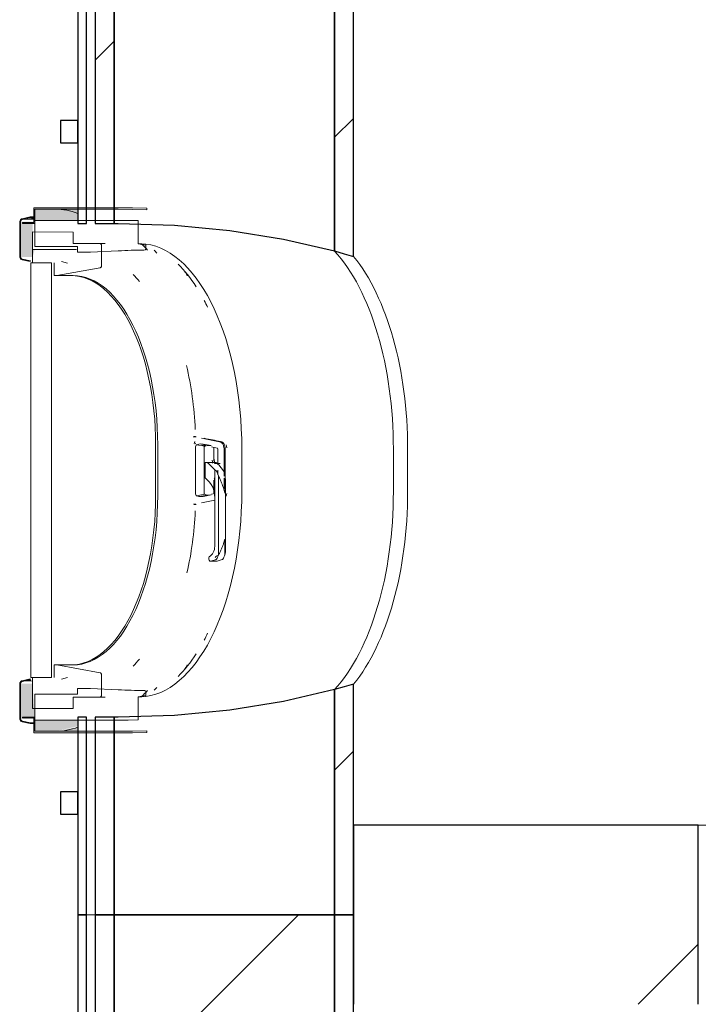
# Model space of a CAD drawing. Header units: centimetres. Extents: x 6036 to 22185, y 5782 to 11383.
# Tile 90 of 183: x 11009 to 11099, y 10270 to 10402. Entities that reach past the tile are written whole.
import ezdxf

# ---------------------------------------------------------------- set-up
doc = ezdxf.new("R2010")
doc.units = ezdxf.units.CM
for name, color, linetype, lineweight in [('A-COLS', 52, 'Continuous', 9), ('A-GENM', 13, 'Continuous', 9), ('S-BEAM', 12, 'Continuous', 9)]:
    doc.layers.add(name, color=color, linetype=linetype, lineweight=lineweight)

# ---------------------------------------------------------------- blocks, each defined once
blk = doc.blocks.new('GEMO_PanelElewacyjny_OknaGoradDol_Nowe - GEMO_PanelElewacyjny_Standard_240_-V41-7-01 ZestMeble')
at = {"layer": 'S-BEAM'}
h = blk.add_hatch(dxfattribs=at)
h.set_pattern_fill('FP_100', color=256, style=0, pattern_type=2)
h.set_pattern_definition([(135, (10161.887, -6003.758), (-21.2132, -21.2132), [])])
h.paths.add_polyline_path([(120, -453.92), (120, -451.38), (93.5, -451.38), (93.5, -453.92), (103.63, -453.92)])
h.paths.add_polyline_path([(120, -419.28), (89.06, -419.28), (89.8, -421.82), (120, -421.82)])
h.paths.add_polyline_path([(31.74, -419.28), (-30.94, -419.28), (-30.2, -421.82), (31, -421.82), (31.36, -420.54)])
h.paths.add_polyline_path([(27.3, -451.38), (-26.5, -451.38), (-26.5, -453.92), (27.3, -453.92)])
h.paths.add_polyline_path([(-88.26, -419.28), (-120, -419.28), (-120, -421.82), (-89, -421.82), (-88.64, -420.54)])
h.paths.add_polyline_path([(-92.7, -453.92), (-92.7, -451.38), (-120, -451.38), (-120, -453.92), (-98.48, -453.92)])
h = blk.add_hatch(dxfattribs=at)
h.set_pattern_fill('FP_99', color=256, style=0, pattern_type=2)
h.set_pattern_definition([(135, (10161.89, -6003.76), (-53.033, -53.033), []), (225, (10161.89, -6003.76), (53.033, -53.033), [])])
h.paths.add_polyline_path([(120, -451.38), (120, -421.82), (89.8, -421.82), (91.4, -428.66), (92.56, -435.85), (93.26, -443.28), (93.5, -451.38), (103.63, -451.38)])
h.paths.add_polyline_path([(31, -421.82), (-30.2, -421.82), (-28.6, -428.66), (-27.44, -435.85), (-26.74, -443.28), (-26.5, -451.38), (27.3, -451.38), (27.54, -443.26), (28.24, -435.85), (29.4, -428.66)])
h.paths.add_polyline_path([(-89, -421.82), (-120, -421.82), (-120, -451.38), (-92.7, -451.38), (-92.46, -443.26), (-91.76, -435.85), (-90.6, -428.66)])
for p, q in [((-62.45, -412.04), (-56.75, -412.04)), ((57.55, -412.04), (63.25, -412.04)), ((-62.45, -413.94), (-56.75, -413.94)), ((-56.75, -413.94), (-62.45, -413.94)), ((57.55, -413.94), (63.25, -413.94)), ((63.25, -413.94), (57.55, -413.94)), ((-120, -455.07), (-120, -453.92)), ((120, -453.92), (120, -455.07))]:
    blk.add_line(p, q, dxfattribs=at)
at = {"layer": 'S-BEAM', "lineweight": 25}
for p, q in [((-120, -419.28), (-120, -421.82)), ((-88.26, -419.28), (-120, -419.28)), ((31.74, -419.28), (-30.94, -419.28)), ((120, -419.28), (89.06, -419.28)), ((120, -421.82), (120, -419.28)), ((-120, -421.82), (-120, -451.38)), ((-89, -421.82), (-120, -421.82)), ((-120, -421.82), (-89, -421.82)), ((31, -421.82), (-30.2, -421.82)), ((-30.2, -421.82), (31, -421.82)), ((120, -421.82), (89.8, -421.82)), ((89.8, -421.82), (120, -421.82)), ((120, -451.38), (120, -421.82)), ((-120, -451.38), (-92.7, -451.38)), ((-120, -451.38), (-120, -453.92)), ((-92.7, -451.38), (-120, -451.38)), ((-92.7, -451.38), (-92.7, -450.82)), ((-92.7, -453.92), (-92.7, -451.38)), ((-26.5, -450.82), (-26.5, -451.38)), ((-26.5, -451.38), (27.3, -451.38)), ((27.3, -451.38), (-26.5, -451.38)), ((-26.5, -451.38), (-26.5, -453.92)), ((27.3, -451.38), (27.3, -450.82)), ((27.3, -453.92), (27.3, -451.38)), ((93.5, -450.82), (93.5, -451.38)), ((93.5, -451.38), (120, -451.38)), ((120, -451.38), (93.5, -451.38)), ((93.5, -451.38), (93.5, -453.92)), ((120, -453.92), (120, -451.38)), ((-120, -453.92), (-92.7, -453.92)), ((-26.5, -453.92), (27.3, -453.92)), ((93.5, -453.92), (120, -453.92)), ((-120, -455.07), (-120, -456.23)), ((-92.7, -455.07), (-120, -455.07)), ((-92.7, -456.23), (-92.7, -455.07)), ((27.3, -455.07), (-26.5, -455.07)), ((-26.5, -455.07), (-26.5, -456.23)), ((27.3, -456.23), (27.3, -455.07)), ((120, -455.07), (93.5, -455.07)), ((93.5, -455.07), (93.5, -456.23)), ((120, -456.23), (120, -455.07)), ((-120, -456.23), (-92.7, -456.23)), ((-103.5, -456.23), (-106.5, -456.23)), ((-106.5, -456.23), (-106.5, -458.54)), ((-103.5, -458.54), (-103.5, -456.23)), ((-26.5, -456.23), (27.3, -456.23)), ((-13.5, -456.23), (-16.5, -456.23)), ((-16.5, -456.23), (-16.5, -458.54)), ((-13.5, -458.54), (-13.5, -456.23)), ((16.5, -456.23), (13.5, -456.23)), ((13.5, -456.23), (13.5, -458.54)), ((16.5, -458.54), (16.5, -456.23)), ((93.5, -456.23), (120, -456.23)), ((106.5, -456.23), (103.5, -456.23)), ((103.5, -456.23), (103.5, -458.54)), ((106.5, -458.54), (106.5, -456.23)), ((-106.5, -458.54), (-103.5, -458.54)), ((-16.5, -458.54), (-13.5, -458.54)), ((13.5, -458.54), (16.5, -458.54)), ((103.5, -458.54), (106.5, -458.54))]:
    blk.add_line(p, q, dxfattribs=at)
at = {"layer": 'S-BEAM', "lineweight": 25, "flags": 128}
for points in [[(-89, -421.82), (-88.64, -420.54), (-88.26, -419.28)], [(-30.94, -419.28), (-30.56, -420.54), (-30.2, -421.82)], [(31, -421.82), (31.36, -420.54), (31.74, -419.28)], [(89.06, -419.28), (89.44, -420.54), (89.8, -421.82)], [(-92.7, -450.82), (-92.46, -443.28), (-91.76, -435.85), (-90.6, -428.66), (-89, -421.82)], [(-30.2, -421.82), (-28.6, -428.66), (-27.44, -435.85), (-26.74, -443.28), (-26.5, -450.82)], [(27.3, -450.82), (27.54, -443.28), (28.24, -435.85), (29.4, -428.66), (31, -421.82)], [(89.8, -421.82), (91.4, -428.66), (92.56, -435.85), (93.26, -443.28), (93.5, -450.82)]]:
    blk.add_lwpolyline(points, dxfattribs=at)
at = {"layer": 'S-BEAM'}
for centre, major_axis, start_param, end_param in [((-62.45, -427.16), (30.25, 0), 1.570796, 2.593181), ((-56.75, -427.16), (30.25, 0), 0.548411, 1.570796), ((57.55, -427.16), (30.25, 0), 1.570796, 2.593181), ((63.25, -427.16), (30.25, 0), 0.548411, 1.570796), ((-62.45, -429.07), (30.25, 0), 1.570796, 2.641687), ((-62.45, -429.07), (-30.25, 0), 4.712389, 5.783279), ((-56.75, -429.07), (30.25, 0), 0.499906, 1.570796), ((-56.75, -429.07), (30.25, 0), 0.499906, 1.570796), ((57.55, -429.07), (30.25, 0), 1.570796, 2.641687), ((57.55, -429.07), (-30.25, 0), 4.712389, 5.783279), ((63.25, -429.07), (30.25, 0), 0.499906, 1.570796), ((63.25, -429.07), (30.25, 0), 0.499906, 1.570796), ((-56.75, -451.24), (30.25, 0), 0.727708, 0.770169), ((-56.75, -451.24), (30.25, 0), 0.727708, 0.770169), ((57.55, -451.24), (30.25, 0), 2.44693, 2.484469), ((57.55, -451.24), (30.25, 0), 2.44693, 2.484469), ((63.25, -451.24), (30.25, 0), 0.657124, 0.694663), ((63.25, -451.24), (30.25, 0), 0.657124, 0.694663), ((-62.45, -451.24), (30.25, 0), 2.522329, 2.552544), ((-62.45, -451.24), (30.25, 0), 2.522329, 2.552544), ((-62.45, -453.14), (30.25, 0), 2.663017, 2.689084), ((57.55, -453.14), (30.25, 0), 2.622828, 2.648536), ((63.25, -453.14), (30.25, 0), 0.493057, 0.518765), ((-56.75, -454.01), (30.25, 0), 0.504785, 0.530965), ((57.55, -454.01), (30.25, 0), 2.650816, 2.709639), ((63.25, -454.01), (30.25, 0), 0.431953, 0.490776)]:
    blk.add_ellipse(centre, major_axis=major_axis, ratio=0.5, start_param=start_param, end_param=end_param, dxfattribs=at)
blk = doc.blocks.new('GEMO_PanelElewacyjny_OknaGoradDol_Nowe - GEMO_PanelElewacyjny_Standard_240_-V42-7-01 ZestMeble')
at = {"layer": 'S-BEAM'}
h = blk.add_hatch(dxfattribs=at)
h.set_pattern_fill('FP_101', color=256, style=0, pattern_type=2)
h.set_pattern_definition([(135, (10401.887, -6003.758), (-21.2132, -21.2132), [])])
h.paths.add_polyline_path([(120, -451.38), (93.5, -451.38), (93.5, -453.92), (120, -453.92)])
h.paths.add_polyline_path([(120, -421.82), (120, -419.28), (89.06, -419.28), (89.8, -421.82), (96.61, -421.82)])
h.paths.add_polyline_path([(31.74, -419.28), (-30.94, -419.28), (-30.2, -421.82), (31, -421.82), (31.36, -420.54)])
h.paths.add_polyline_path([(27.3, -453.92), (27.3, -451.38), (-26.5, -451.38), (-26.5, -453.92), (6.78, -453.92)])
h.paths.add_polyline_path([(-88.26, -419.28), (-120, -419.28), (-120, -421.82), (-89, -421.82), (-88.64, -420.54)])
h.paths.add_polyline_path([(-92.7, -453.92), (-92.7, -451.38), (-120, -451.38), (-120, -453.92), (-105.5, -453.92)])
for p, q in [((-62.45, -412.04), (-56.75, -412.04)), ((57.55, -412.04), (63.25, -412.04)), ((-62.45, -413.94), (-56.75, -413.94)), ((-56.75, -413.94), (-62.45, -413.94)), ((57.55, -413.94), (63.25, -413.94)), ((63.25, -413.94), (57.55, -413.94)), ((-120, -455.07), (-120, -453.92)), ((120, -453.92), (120, -455.07))]:
    blk.add_line(p, q, dxfattribs=at)
at = {"layer": 'S-BEAM', "lineweight": 25}
for p, q in [((-120, -419.28), (-120, -421.82)), ((-88.26, -419.28), (-120, -419.28)), ((31.74, -419.28), (-30.94, -419.28)), ((120, -419.28), (89.06, -419.28)), ((120, -421.82), (120, -419.28)), ((-120, -421.82), (-120, -451.38)), ((-89, -421.82), (-120, -421.82)), ((-120, -421.82), (-89, -421.82)), ((31, -421.82), (-30.2, -421.82)), ((-30.2, -421.82), (31, -421.82)), ((120, -421.82), (89.8, -421.82)), ((89.8, -421.82), (120, -421.82)), ((120, -451.38), (120, -421.82)), ((-120, -451.38), (-92.7, -451.38)), ((-120, -451.38), (-120, -453.92)), ((-92.7, -451.38), (-120, -451.38)), ((-92.7, -451.38), (-92.7, -450.82)), ((-92.7, -453.92), (-92.7, -451.38)), ((-26.5, -450.82), (-26.5, -451.38)), ((-26.5, -451.38), (27.3, -451.38)), ((27.3, -451.38), (-26.5, -451.38)), ((-26.5, -451.38), (-26.5, -453.92)), ((27.3, -451.38), (27.3, -450.82)), ((27.3, -453.92), (27.3, -451.38)), ((93.5, -450.82), (93.5, -451.38)), ((93.5, -451.38), (120, -451.38)), ((120, -451.38), (93.5, -451.38)), ((93.5, -451.38), (93.5, -453.92)), ((120, -453.92), (120, -451.38)), ((-120, -453.92), (-92.7, -453.92)), ((-26.5, -453.92), (27.3, -453.92)), ((93.5, -453.92), (120, -453.92)), ((-120, -455.07), (-120, -456.23)), ((-92.7, -455.07), (-120, -455.07)), ((-92.7, -456.23), (-92.7, -455.07)), ((27.3, -455.07), (-26.5, -455.07)), ((-26.5, -455.07), (-26.5, -456.23)), ((27.3, -456.23), (27.3, -455.07)), ((120, -455.07), (93.5, -455.07)), ((93.5, -455.07), (93.5, -456.23)), ((120, -456.23), (120, -455.07)), ((-120, -456.23), (-92.7, -456.23)), ((-103.5, -456.23), (-106.5, -456.23)), ((-106.5, -456.23), (-106.5, -458.54)), ((-103.5, -458.54), (-103.5, -456.23)), ((-26.5, -456.23), (27.3, -456.23)), ((-13.5, -456.23), (-16.5, -456.23)), ((-16.5, -456.23), (-16.5, -458.54)), ((-13.5, -458.54), (-13.5, -456.23)), ((16.5, -456.23), (13.5, -456.23)), ((13.5, -456.23), (13.5, -458.54)), ((16.5, -458.54), (16.5, -456.23)), ((93.5, -456.23), (120, -456.23)), ((106.5, -456.23), (103.5, -456.23)), ((103.5, -456.23), (103.5, -458.54)), ((106.5, -458.54), (106.5, -456.23)), ((-106.5, -458.54), (-103.5, -458.54)), ((-16.5, -458.54), (-13.5, -458.54)), ((13.5, -458.54), (16.5, -458.54)), ((103.5, -458.54), (106.5, -458.54))]:
    blk.add_line(p, q, dxfattribs=at)
at = {"layer": 'S-BEAM', "lineweight": 25, "flags": 128}
for points in [[(-89, -421.82), (-88.64, -420.54), (-88.26, -419.28)], [(-30.94, -419.28), (-30.56, -420.54), (-30.2, -421.82)], [(31, -421.82), (31.36, -420.54), (31.74, -419.28)], [(89.06, -419.28), (89.44, -420.54), (89.8, -421.82)], [(-92.7, -450.82), (-92.46, -443.28), (-91.76, -435.85), (-90.6, -428.66), (-89, -421.82)], [(-30.2, -421.82), (-28.6, -428.66), (-27.44, -435.85), (-26.74, -443.28), (-26.5, -450.82)], [(27.3, -450.82), (27.54, -443.28), (28.24, -435.85), (29.4, -428.66), (31, -421.82)], [(89.8, -421.82), (91.4, -428.66), (92.56, -435.85), (93.26, -443.28), (93.5, -450.82)]]:
    blk.add_lwpolyline(points, dxfattribs=at)
at = {"layer": 'S-BEAM'}
for centre, major_axis, start_param, end_param in [((-62.45, -427.16), (30.25, 0), 1.570796, 2.593181), ((-56.75, -427.16), (30.25, 0), 0.548411, 1.570796), ((57.55, -427.16), (30.25, 0), 1.570796, 2.593181), ((63.25, -427.16), (30.25, 0), 0.548411, 1.570796), ((-62.45, -429.07), (30.25, 0), 1.570796, 2.641687), ((-62.45, -429.07), (-30.25, 0), 4.712389, 5.783279), ((-56.75, -429.07), (30.25, 0), 0.499906, 1.570796), ((-56.75, -429.07), (30.25, 0), 0.499906, 1.570796), ((57.55, -429.07), (30.25, 0), 1.570796, 2.641687), ((57.55, -429.07), (-30.25, 0), 4.712389, 5.783279), ((63.25, -429.07), (30.25, 0), 0.499906, 1.570796), ((63.25, -429.07), (30.25, 0), 0.499906, 1.570796), ((-56.75, -451.24), (30.25, 0), 0.727708, 0.770169), ((-56.75, -451.24), (30.25, 0), 0.727708, 0.770169), ((57.55, -451.24), (30.25, 0), 2.44693, 2.484469), ((57.55, -451.24), (30.25, 0), 2.44693, 2.484469), ((63.25, -451.24), (30.25, 0), 0.657124, 0.694663), ((63.25, -451.24), (30.25, 0), 0.657124, 0.694663), ((-62.45, -451.24), (30.25, 0), 2.522329, 2.552544), ((-62.45, -451.24), (30.25, 0), 2.522329, 2.552544), ((-62.45, -453.14), (30.25, 0), 2.663017, 2.689084), ((-56.75, -453.14), (30.25, 0), 0.533605, 0.56945), ((57.55, -453.14), (30.25, 0), 2.622828, 2.648536), ((63.25, -453.14), (30.25, 0), 0.493057, 0.518765), ((-56.75, -454.01), (30.25, 0), 0.504785, 0.530965), ((57.55, -454.01), (30.25, 0), 2.650816, 2.709639), ((63.25, -454.01), (30.25, 0), 0.431953, 0.490776)]:
    blk.add_ellipse(centre, major_axis=major_axis, ratio=0.5, start_param=start_param, end_param=end_param, dxfattribs=at)
blk = doc.blocks.new('okno - okno-V175-7-01 ZestMeble')
at = {"layer": 'A-GENM'}
h = blk.add_hatch(color=256, dxfattribs=at)
h.paths.add_polyline_path([(5541.76, 10306.49), (5544.55, 10306.49), (5547.53, 10307.17), (5547.47, 10307.99), (5541.76, 10307.99), (5541.76, 10307.11)])
h.paths.add_polyline_path([(5544.55, 10374.99), (5547.53, 10374.99), (5547.47, 10375.91), (5544.55, 10376.49), (5541.76, 10376.49), (5541.76, 10374.99), (5542.35, 10374.99)])
h = blk.add_hatch(color=256, dxfattribs=at)
h.paths.add_polyline_path([(5563.23, 10344.85), (5563.33, 10345.35), (5563.12, 10344.86)])
h.paths.add_polyline_path([(5547.53, 10375.9), (5547.53, 10376.49), (5544.55, 10376.49)])
for points in [[(5541.76, 10375.11), (5541.76, 10375.36), (5540.12, 10375.11)], [(5541.47, 10313.17), (5541.18, 10313.42), (5540.12, 10313.17)]]:
    blk.add_hatch(color=256, dxfattribs=at).paths.add_polyline_path(points)
h = blk.add_hatch(color=256, dxfattribs=at)
h.paths.add_polyline_path([(5541.76, 10308.15), (5541.47, 10312.89), (5539.86, 10312.89), (5539.86, 10308.15), (5541.47, 10308.15)])
h.paths.add_polyline_path([(5539.86, 10370.09), (5541.47, 10370.09), (5541.76, 10371.09), (5541.47, 10371.11), (5541.47, 10374.83), (5539.86, 10374.83), (5539.86, 10371.09)])
h = blk.add_hatch(color=256, dxfattribs=at)
h.paths.add_polyline_path([(5544.55, 10306.49), (5547.53, 10306.49), (5547.53, 10307.07)])
h.paths.add_polyline_path([(5563.06, 10336.96), (5563.13, 10337.3), (5563.06, 10336.97)])
at = {"layer": 'A-GENM', "lineweight": 18}
for p, q in [((5552.94, 10376.69), (5541.64, 10376.69)), ((5541.64, 10376.69), (5541.64, 10374.69)), ((5541.76, 10376.49), (5552.94, 10376.49)), ((5541.76, 10374.59), (5541.76, 10376.49)), ((5556.77, 10376.43), (5556.77, 10376.63)), ((5541.15, 10375.46), (5540.09, 10375.21)), ((5540.12, 10375.11), (5541.18, 10375.36)), ((5541.18, 10375.36), (5541.15, 10375.46)), ((5539.74, 10374.83), (5539.74, 10370.09)), ((5539.86, 10370.09), (5539.86, 10374.83)), ((5541.64, 10374.69), (5540.14, 10374.69)), ((5540.14, 10374.69), (5540.14, 10374.59)), ((5540.14, 10374.59), (5541.76, 10374.59)), ((5552.94, 10374.99), (5541.76, 10374.99)), ((5541.76, 10374.99), (5541.76, 10371.49)), ((5555.61, 10371.85), (5555.61, 10374.96)), ((5546.89, 10373.43), (5541.47, 10373.44)), ((5541.47, 10373.44), (5541.47, 10371.11)), ((5546.89, 10371.9), (5546.89, 10373.43)), ((5541.47, 10371.11), (5547.36, 10371.1)), ((5547.36, 10371.09), (5541.47, 10371.09)), ((5541.47, 10371.09), (5541.47, 10369.29)), ((5541.76, 10371.49), (5547.47, 10371.49)), ((5547.36, 10371.9), (5546.89, 10371.9)), ((5550.47, 10371.89), (5547.36, 10371.89)), ((5547.47, 10371.49), (5547.47, 10370.74)), ((5550.7, 10368.85), (5550.7, 10371.69)), ((5556.65, 10371.21), (5556.65, 10371.82)), ((5541.18, 10369.55), (5540.12, 10369.8)), ((5547.47, 10370.74), (5549.21, 10370.74)), ((5549.21, 10370.74), (5552.94, 10370.91)), ((5540.09, 10369.7), (5541.15, 10369.46)), ((5541.15, 10369.46), (5541.18, 10369.55)), ((5541.24, 10369.29), (5541.24, 10313.69)), ((5544.01, 10369.29), (5541.24, 10369.29)), ((5541.47, 10369.29), (5544.01, 10369.29)), ((5544.01, 10313.69), (5544.01, 10369.29)), ((5544.35, 10369.29), (5544.35, 10367.59)), ((5544.73, 10367.59), (5550.52, 10368.65)), ((5544.35, 10367.59), (5544.73, 10367.59)), ((5544.73, 10315.39), (5544.35, 10315.39)), ((5544.35, 10315.39), (5544.35, 10313.69)), ((5550.52, 10314.32), (5544.73, 10315.39)), ((5541.15, 10313.52), (5540.09, 10313.27)), ((5540.12, 10313.17), (5541.18, 10313.42)), ((5541.18, 10313.42), (5541.15, 10313.52)), ((5541.24, 10313.69), (5544.01, 10313.69)), ((5544.01, 10313.69), (5541.47, 10313.69)), ((5541.47, 10313.69), (5541.47, 10309.56)), ((5550.7, 10311.29), (5550.7, 10314.13)), ((5539.74, 10312.89), (5539.74, 10308.15)), ((5539.86, 10308.15), (5539.86, 10312.89)), ((5549.21, 10312.24), (5547.47, 10312.24)), ((5547.47, 10312.24), (5547.47, 10311.49)), ((5552.94, 10312.06), (5549.21, 10312.24)), ((5556.65, 10311.15), (5556.65, 10311.76)), ((5547.47, 10311.49), (5541.76, 10311.49)), ((5541.76, 10311.49), (5541.76, 10307.99)), ((5546.89, 10311.09), (5550.47, 10311.09)), ((5546.89, 10309.56), (5546.89, 10311.09)), ((5555.61, 10308.02), (5555.61, 10311.12)), ((5541.47, 10309.56), (5546.89, 10309.56)), ((5540.09, 10307.76), (5541.15, 10307.52)), ((5541.18, 10307.61), (5540.12, 10307.86)), ((5541.76, 10308.39), (5540.14, 10308.39)), ((5540.14, 10308.39), (5540.14, 10308.29)), ((5540.14, 10308.29), (5541.64, 10308.29)), ((5541.64, 10308.29), (5541.64, 10306.29)), ((5541.76, 10306.49), (5541.76, 10308.39)), ((5541.76, 10307.99), (5552.94, 10307.99)), ((5541.15, 10307.52), (5541.18, 10307.61)), ((5552.94, 10306.49), (5541.76, 10306.49)), ((5556.77, 10306.34), (5556.77, 10306.54)), ((5541.64, 10306.29), (5552.94, 10306.29))]:
    blk.add_line(p, q, dxfattribs=at)
at = {"layer": 'A-GENM'}
for p, q in [((5541.76, 10375.46), (5541.15, 10375.46)), ((5541.76, 10375.36), (5541.18, 10375.36)), ((5544.44, 10371.09), (5541.47, 10371.11)), ((5551.2, 10371.89), (5550.47, 10371.89)), ((5546.13, 10369.26), (5545.36, 10369.5)), ((5546.89, 10367.59), (5544.73, 10367.59)), ((5557.96, 10344.89), (5557.96, 10338.09)), ((5558.24, 10338.09), (5558.24, 10344.89)), ((5563.05, 10345.98), (5563.31, 10345.96)), ((5563.38, 10345.98), (5563.13, 10345.98)), ((5563.33, 10345.09), (5563.27, 10345.11)), ((5563.45, 10344.9), (5564.54, 10344.7)), ((5566.53, 10345.31), (5564.09, 10345.79)), ((5564.17, 10344.92), (5564.58, 10344.83)), ((5565.38, 10344.79), (5564.31, 10344.99)), ((5563.29, 10341.49), (5563.29, 10344.5)), ((5564.46, 10344.5), (5564.46, 10341.49)), ((5565.43, 10344.62), (5566.22, 10344.47)), ((5565.75, 10342.72), (5565.75, 10344.5)), ((5566.29, 10344.37), (5566.29, 10342.23)), ((5567.12, 10340.72), (5567.12, 10344.52)), ((5567.27, 10344.34), (5567.27, 10338.96)), ((5569.5, 10344.34), (5569.5, 10338.64)), ((5564.59, 10342.51), (5564.87, 10342.51)), ((5564.59, 10340.46), (5564.59, 10342.51)), ((5566.08, 10342.51), (5564.87, 10342.51)), ((5564.97, 10342.47), (5565.88, 10341.55)), ((5566.26, 10342.4), (5565.87, 10342.4)), ((5566.62, 10342.4), (5566.26, 10342.4)), ((5566.38, 10342.28), (5566.36, 10342.34)), ((5567.07, 10341.43), (5566.42, 10342.21)), ((5563.29, 10338.47), (5563.29, 10341.49)), ((5564.46, 10341.49), (5564.46, 10338.47)), ((5565.88, 10341.55), (5566.06, 10341.43)), ((5565.88, 10341.55), (5565.88, 10337.74)), ((5566.29, 10341.51), (5566.29, 10340.88)), ((5566.39, 10333.62), (5566.39, 10340.72)), ((5565.19, 10339.88), (5564.59, 10340.46)), ((5565.75, 10338.47), (5565.75, 10340.18)), ((5567.12, 10338.96), (5567.12, 10340.41)), ((5567.34, 10331.09), (5567.34, 10339.68)), ((5563.45, 10338.07), (5564.54, 10338.27)), ((5564.58, 10338.1), (5564.09, 10338.01)), ((5564.31, 10337.99), (5565.38, 10338.19)), ((5565.88, 10338.37), (5565.43, 10338.28)), ((5563.13, 10336.92), (5563.38, 10336.92)), ((5564.09, 10337.11), (5565.91, 10337.47)), ((5565.88, 10331.29), (5565.88, 10337.74)), ((5566.39, 10330.14), (5566.39, 10333.62)), ((5567.24, 10330.14), (5567.24, 10332.09)), ((5565.14, 10329.41), (5565.07, 10329.63)), ((5565.3, 10329.29), (5566.15, 10329.29)), ((5566.05, 10329.51), (5565.35, 10329.29)), ((5566.2, 10329.29), (5566.89, 10329.51)), ((5544.73, 10315.39), (5546.89, 10315.39)), ((5545.36, 10313.47), (5546.13, 10313.72)), ((5550.47, 10311.09), (5551.2, 10311.09)), ((5541.76, 10307.52), (5541.15, 10307.52)), ((5541.18, 10307.61), (5541.76, 10307.61))]:
    blk.add_line(p, q, dxfattribs=at)
at = {"layer": 'A-GENM', "lineweight": 18, "flags": 128}
for points in [[(5556.77, 10376.63), (5554.86, 10376.67), (5552.94, 10376.69)], [(5552.94, 10376.49), (5554.86, 10376.47), (5556.77, 10376.43)], [(5540.09, 10375.21), (5539.99, 10375.18), (5539.91, 10375.13), (5539.84, 10375.07), (5539.79, 10374.99), (5539.75, 10374.91), (5539.74, 10374.83)], [(5539.86, 10374.83), (5539.87, 10374.89), (5539.89, 10374.95), (5539.93, 10375.01), (5539.98, 10375.06), (5540.05, 10375.09), (5540.12, 10375.11)], [(5555.61, 10374.96), (5554.28, 10374.98), (5552.94, 10374.99)], [(5550.7, 10371.69), (5550.7, 10371.73), (5550.68, 10371.77), (5550.65, 10371.81), (5550.62, 10371.84), (5550.57, 10371.87), (5550.52, 10371.88), (5550.47, 10371.89)], [(5556.65, 10371.82), (5556.13, 10371.84), (5555.61, 10371.85)], [(5539.74, 10370.09), (5539.75, 10370), (5539.79, 10369.92), (5539.84, 10369.85), (5539.91, 10369.78), (5539.99, 10369.73), (5540.09, 10369.7)], [(5540.12, 10369.8), (5540.05, 10369.82), (5539.98, 10369.86), (5539.93, 10369.91), (5539.89, 10369.96), (5539.87, 10370.02), (5539.86, 10370.09)], [(5550.52, 10368.65), (5550.57, 10368.67), (5550.62, 10368.69), (5550.65, 10368.72), (5550.68, 10368.76), (5550.7, 10368.8), (5550.7, 10368.85)], [(5550.7, 10314.13), (5550.7, 10314.17), (5550.68, 10314.21), (5550.65, 10314.25), (5550.62, 10314.28), (5550.57, 10314.31), (5550.52, 10314.32)], [(5540.09, 10313.27), (5539.99, 10313.24), (5539.91, 10313.19), (5539.84, 10313.13), (5539.79, 10313.05), (5539.75, 10312.97), (5539.74, 10312.89)], [(5539.86, 10312.89), (5539.87, 10312.95), (5539.89, 10313.01), (5539.93, 10313.07), (5539.98, 10313.12), (5540.05, 10313.15), (5540.12, 10313.17)], [(5550.47, 10311.09), (5550.52, 10311.09), (5550.57, 10311.11), (5550.62, 10311.13), (5550.65, 10311.16), (5550.68, 10311.2), (5550.7, 10311.24), (5550.7, 10311.29)], [(5555.61, 10311.12), (5556.13, 10311.13), (5556.65, 10311.15)], [(5539.74, 10308.15), (5539.75, 10308.06), (5539.79, 10307.98), (5539.84, 10307.91), (5539.91, 10307.84), (5539.99, 10307.79), (5540.09, 10307.76)], [(5540.12, 10307.86), (5540.05, 10307.88), (5539.98, 10307.92), (5539.93, 10307.97), (5539.89, 10308.02), (5539.87, 10308.08), (5539.86, 10308.15)], [(5552.94, 10307.99), (5554.28, 10307.99), (5555.61, 10308.02)], [(5556.77, 10306.54), (5554.86, 10306.5), (5552.94, 10306.49)], [(5552.94, 10306.29), (5554.86, 10306.3), (5556.77, 10306.34)]]:
    blk.add_lwpolyline(points, dxfattribs=at)
at = {"layer": 'A-GENM', "flags": 128}
for points in [[(5564.87, 10342.51), (5564.92, 10342.5), (5564.97, 10342.47)], [(5567.1, 10341.38), (5567.09, 10341.4), (5567.08, 10341.42), (5567.07, 10341.43)], [(5567.24, 10340.69), (5567.2, 10340.93), (5567.15, 10341.16), (5567.1, 10341.38)], [(5565.88, 10337.74), (5565.85, 10338.26), (5565.76, 10338.76), (5565.61, 10339.21), (5565.42, 10339.59), (5565.19, 10339.88)], [(5567.24, 10330.14), (5567.26, 10330.26), (5567.28, 10330.39)]]:
    blk.add_lwpolyline(points, dxfattribs=at)
at = {"layer": 'A-GENM'}
for centre, major_axis, ratio, start_param, end_param in [((5544.55, 10344.34), (0, 32.15), 0.5, 6.096752, 6.283185), ((5554.95, 10344.34), (0, 27.55), 0.5, 6.158215, 6.234653), ((5555.73, 10344.34), (0, 27.55), 0.5, 4.712389, 6.21576), ((5554.95, 10344.34), (0, 27.55), 0.5, 5.622001, 5.831128), ((5546.61, 10344.89), (0, 22.7), 0.5, 4.712389, 6.283185), ((5546.89, 10344.89), (0, 22.7), 0.5, 4.712389, 6.283185), ((5548.84, 10344.34), (0, 26.4), 0.5, 5.730116, 5.802588), ((5554.95, 10344.34), (0, 27.55), 0.5, 5.473521, 5.520015), ((5550.14, 10344.34), (0, 26.4), 0.5, 4.811445, 5.150083), ((5563.38, 10344.68), (0, 1.3), 0.891845, 0.0748, 0.324133), ((5564.22, 10344.72), (0, 1.3), 0.866025, 1.072131, 1.321464), ((5563.49, 10344.5), (0, 0.41), 0.5, 0.213469, 1.570796), ((5564.03, 10338.91), (0, 6.11), 0.5, 6.091414, 6.474956), ((5564.56, 10344.5), (0, 0.21), 0.5, 0.222165, 1.570796), ((5184.13, 10336.46), (-844.13, 128.9), 0.086824, 4.255373, 4.258281), ((5565.1, 10338.91), (0, 5.91), 0.5, 6.189811, 6.474531), ((5564.54, 10344.54), (0, 0.3), 0.891845, 5.643231, 6.108652), ((5566.4, 10344.52), (0, 0.8), 0.891845, 4.712389, 6.108652), ((5566.77, 10344.52), (0, 0.8), 0.891845, 4.712389, 5.17781), ((5566.2, 10344.37), (0, 0.1), 0.891845, 4.712389, 6.108652), ((5553.95, 10344.34), (0, 26.64), 0.5, 4.712389, 4.720649), ((5557.95, 10341.45), (0, 8.62), 0.891845, 4.826918, 4.874116), ((5558.22, 10341.45), (0, 8.62), 0.891845, 4.826918, 4.891388), ((5565.87, 10342.3), (0, 0.1), 0.866025, 0, 0.261799), ((5566.08, 10342.11), (0, 0.4), 0.866025, 5.794493, 6.283185), ((5566.26, 10342.3), (0, 0.1), 0.866025, 6.021386, 6.283185), ((5566, 10341.3), (0, 0.15), 0.866025, 5.227376, 5.794493), ((5561.59, 10338.42), (0, 6), 0.866025, 5.106364, 5.227376), ((5558.22, 10341.45), (0, 8.62), 0.891845, 4.533389, 4.597022), ((5565.87, 10340.46), (0, 0.1), 0.866025, 2.094395, 3.141593), ((5546.61, 10338.09), (0, 22.7), 0.5, 3.141593, 4.712389), ((5546.89, 10338.09), (0, 22.7), 0.5, 3.141593, 4.712389), ((5555.73, 10338.64), (0, 27.55), 0.5, 3.209018, 4.712389), ((5563.49, 10338.47), (0, 0.41), 0.5, 1.570796, 2.928124), ((5564.56, 10338.47), (0, 0.21), 0.5, 1.570796, 2.919427), ((5565.1, 10344.07), (0, 5.91), 0.5, 2.950247, 3.234967), ((5564.54, 10338.4), (0, 0.3), 0.891845, 3.316126, 3.781547), ((5566.77, 10338.38), (0, 0.8), 0.891845, 4.246968, 4.712389), ((5564.03, 10344.07), (0, 6.11), 0.5, 2.949822, 3.333364), ((5550.14, 10338.64), (0, 26.4), 0.5, 4.286216, 4.613333), ((5564.49, 10331.29), (0, 1.6), 0.866025, 3.633403, 4.712389), ((5565.23, 10329.7), (0, 0.2), 0.866025, 0.49181, 1.954769), ((5565.3, 10329.49), (0, 0.2), 0.866025, 1.954769, 3.403392), ((5566.08, 10329.7), (0, 0.2), 0.866025, 0.49181, 0.979463), ((5565.34, 10331.29), (0, 1.6), 0.866025, 3.633403, 3.8492), ((5566.15, 10329.49), (0, 0.2), 0.866025, 2.437643, 3.403392), ((5566.01, 10329.65), (0, 0.15), 0.866025, 3.403392, 4.150714), ((5562.46, 10332.24), (0, 5), 0.866025, 4.150714, 4.280242), ((5566.86, 10329.65), (0, 0.15), 0.866025, 3.403392, 4.150714), ((5563.31, 10332.24), (0, 5), 0.866025, 4.150714, 4.279208), ((5554.95, 10338.64), (0, 27.55), 0.5, 3.904763, 3.951257), ((5548.84, 10338.64), (0, 26.4), 0.5, 3.62219, 3.694662), ((5554.95, 10338.64), (0, 27.55), 0.5, 3.59365, 3.802777), ((5554.95, 10338.64), (0, 27.55), 0.5, 3.190125, 3.266563), ((5544.55, 10338.64), (0, 32.15), 0.5, 3.141593, 3.331579)]:
    blk.add_ellipse(centre, major_axis=major_axis, ratio=ratio, start_param=start_param, end_param=end_param, dxfattribs=at)
at = {"layer": 'A-GENM', "lineweight": 18}
for points, knots in [([(5556.49, 10371.03), (5556.51, 10371.03), (5556.53, 10371.04), (5556.56, 10371.06), (5556.58, 10371.07), (5556.6, 10371.09), (5556.62, 10371.11), (5556.64, 10371.13), (5556.64, 10371.15), (5556.64, 10371.16)], [0.1666667, 0.1666667, 0.1666667, 0.1666667, 0.3333333, 0.4166667, 0.5, 0.5833333, 0.6666667, 0.75, 0.8333333, 0.8333333, 0.8333333, 0.8333333]), ([(5556.65, 10311.76), (5556.65, 10311.78), (5556.65, 10311.81), (5556.63, 10311.84), (5556.62, 10311.87), (5556.6, 10311.89), (5556.58, 10311.9), (5556.56, 10311.92), (5556.54, 10311.93), (5556.52, 10311.94), (5556.49, 10311.95), (5556.46, 10311.95), (5556.43, 10311.95)], [0, 0, 0, 0, 0.142857, 0.285714, 0.357143, 0.428571, 0.5, 0.571429, 0.678571, 0.732143, 0.785714, 1, 1, 1, 1])]:
    blk.add_open_spline(points, degree=3, knots=knots, dxfattribs=at)
for points in [[(5552.94, 10370.91), (5553.52, 10370.94), (5554.69, 10370.99), (5555.85, 10371.01), (5556.43, 10371.02)], [(5556.43, 10311.95), (5555.85, 10311.96), (5554.69, 10311.99), (5553.52, 10312.03), (5552.94, 10312.06)]]:
    blk.add_open_spline(points, degree=3, dxfattribs=at)
at = {"layer": 'A-GENM'}
for points in [[(5563.04, 10346.01), (5563.13, 10346.02), (5563.22, 10346.02), (5563.31, 10346)], [(5567.21, 10338.42), (5567.24, 10338.59), (5567.3, 10338.93), (5567.34, 10339.44), (5567.34, 10339.95), (5567.31, 10340.29), (5567.28, 10340.45)], [(5563.31, 10336.97), (5563.22, 10336.95), (5563.13, 10336.95), (5563.04, 10336.96)], [(5567.21, 10332.24), (5567.18, 10332.1), (5567.1, 10331.81), (5566.96, 10331.39), (5566.8, 10330.97), (5566.61, 10330.55), (5566.46, 10330.28), (5566.39, 10330.14)], [(5567.28, 10330.39), (5567.31, 10330.54), (5567.34, 10330.84), (5567.34, 10331.31), (5567.3, 10331.77), (5567.24, 10332.08), (5567.21, 10332.24)]]:
    blk.add_open_spline(points, degree=3, dxfattribs=at)
for points, knots in [([(5566.67, 10345.35), (5566.72, 10345.33), (5566.83, 10345.3), (5566.98, 10345.2), (5567.1, 10345.08), (5567.23, 10344.87), (5567.27, 10344.68), (5567.27, 10344.56)], [-1, -1, -1, -1, -0.833333, -0.666667, -0.5, -0.333333, 0, 0, 0, 0]), ([(5566.39, 10340.72), (5566.46, 10340.57), (5566.61, 10340.27), (5566.83, 10339.74), (5567.04, 10339.12), (5567.16, 10338.65), (5567.21, 10338.42)], [0, 0, 0, 0, 0.2, 0.4, 0.7, 1, 1, 1, 1])]:
    blk.add_open_spline(points, degree=3, knots=knots, dxfattribs=at)

msp = doc.modelspace()

# ---------------------------------------------------------------- hatches: boundary and pattern name
at = {"layer": 'A-COLS'}
h = msp.add_hatch(dxfattribs=at)
h.set_pattern_fill('FP_35', color=256, style=0, pattern_type=2)
h.set_pattern_definition([(45, (5468.8, 0), (-33.67596, 33.67596), [])])
h.paths.add_polyline_path([(12066.9, 10269.89), (12083.83, 10269.89), (12083.83, 10293.89), (12037.65, 10293.89), (12037.65, 10269.89), (12042.19, 10269.89)])
h.paths.add_polyline_path([(11640.56, 10269.89), (11664.56, 10269.89), (11664.56, 10293.89), (11640.56, 10293.89)])
h.paths.add_polyline_path([(11472.56, 10269.89), (11496.56, 10269.89), (11496.56, 10293.89), (11472.56, 10293.89), (11472.56, 10293.39)])
h.paths.add_polyline_path([(11099.47, 10269.89), (11099.47, 10293.89), (11053.28, 10293.89), (11053.28, 10269.89), (11078.7, 10269.89)])

# ---------------------------------------------------------------- linework, layer by layer
at = {"layer": 'A-COLS', "lineweight": 25}
for p, q in [((11099.47, 10293.89), (11053.28, 10293.89)), ((11053.28, 10293.89), (11053.28, 10269.89)), ((11099.47, 10269.89), (11099.47, 10293.89))]:
    msp.add_line(p, q, dxfattribs=at)
at = {"layer": 'A-COLS'}
msp.add_line((11099.47, 10293.89), (11111.47, 10293.89), dxfattribs=at)

# ---------------------------------------------------------------- block references
at = {"layer": 'A-GENM'}
msp.add_blockref('okno - okno-V175-7-01 ZestMeble', (5468.8, 0), dxfattribs=at)
at = {"layer": 'S-BEAM', "rotation": 269.9999999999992}
for name, p in [('GEMO_PanelElewacyjny_OknaGoradDol_Nowe - GEMO_PanelElewacyjny_Standard_240_-V42-7-01 ZestMeble', (11472.56, 10401.89)), ('GEMO_PanelElewacyjny_OknaGoradDol_Nowe - GEMO_PanelElewacyjny_Standard_240_-V41-7-01 ZestMeble', (11472.56, 10161.89))]:
    msp.add_blockref(name, p, dxfattribs=at)

doc.saveas('drawing.dxf')
